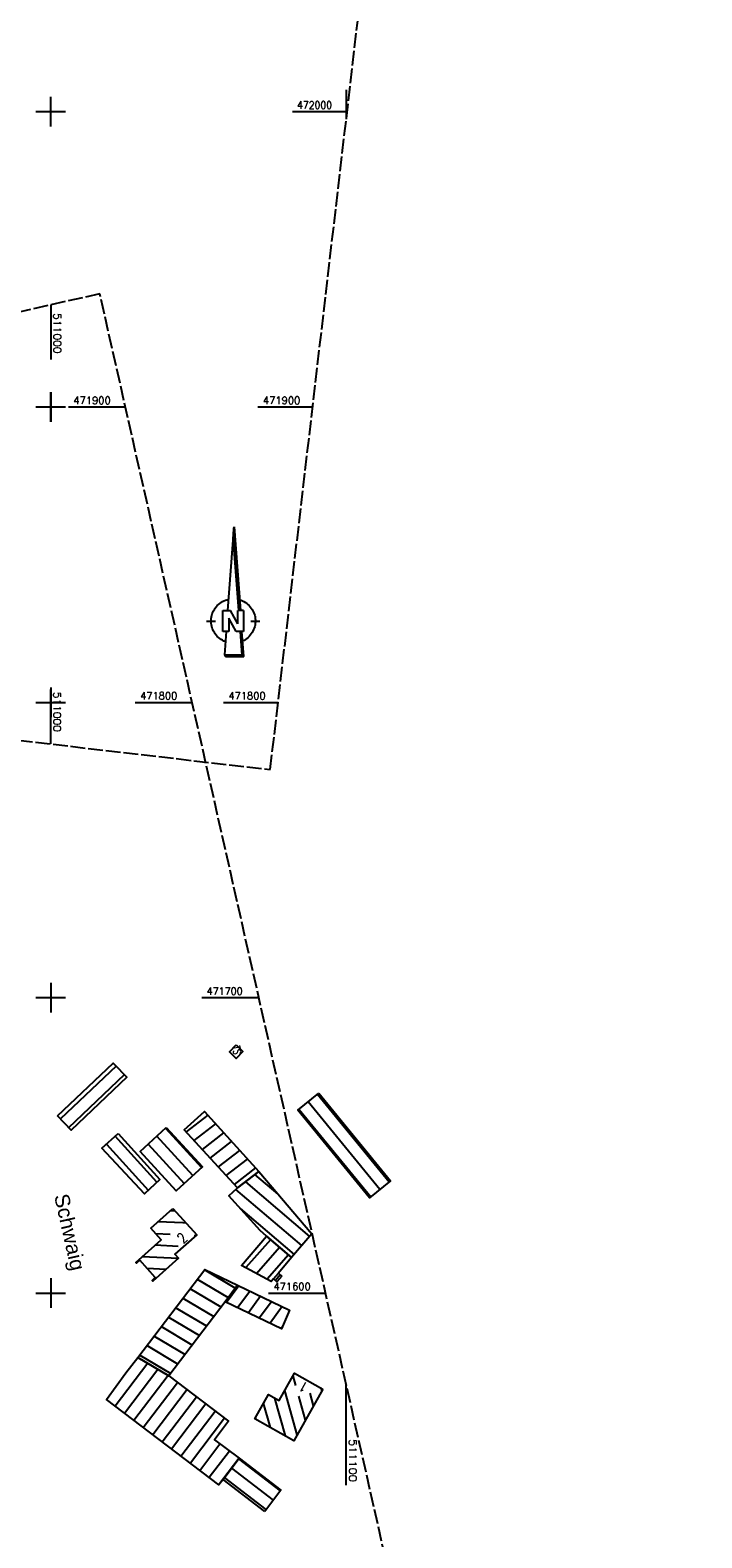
# Model space of a CAD drawing. Extents: x 510563 to 513920, y 467229 to 478797.
# Tile 21 of 67: x 510993 to 511220, y 471517 to 472028. Entities that reach past the tile are written whole.
import ezdxf

# ---------------------------------------------------------------- set-up
doc = ezdxf.new("R2010")
doc.units = 0
doc.header["$LTSCALE"] = 10
doc.header["$MEASUREMENT"] = 0
doc.linetypes.add('LT00', pattern=[0])
doc.linetypes.add('LT14', pattern=[0.6, 0.5, -0.1])
doc.layers.add('-BLATT_94-RAND', color=7, linetype='LT14', plot=False)
doc.layers.add('-BLATT_95-RAND', color=7, linetype='LT14', plot=False)
for name, color, linetype in [('1401', 7, 'Continuous'), ('DFK_BEB_SCHR', 254, 'LT00'), ('DFK_BEBAUUNG', 250, 'LT00'), ('ORTSNAMEN', 250, 'Continuous'), ('V94_RASTER', 250, 'LT00'), ('V95_RASTER', 250, 'LT00')]:
    doc.layers.add(name, color=color, linetype=linetype)
doc.styles.add('Arial', font='ARIAL.TTF')
doc.styles.get("Standard").update_dxf_attribs({"font": 'romans.shx'})

# ---------------------------------------------------------------- blocks, each defined once
blk = doc.blocks.new('SYMB1401')
at = {"layer": '1401'}
for p, q in [((-2.1, -28.35), (0, 0)), ((0, 0), (2.15, -28.35)), ((1.65, -28.35), (-0.25, -3.35)), ((1.7, -28.35), (-0.22, -3.01)), ((1.75, -28.35), (-0.2, -2.68)), ((1.8, -28.35), (-0.17, -2.34)), ((1.85, -28.35), (-0.15, -2.01)), ((1.9, -28.35), (-0.12, -1.68)), ((1.95, -28.35), (-0.1, -1.34)), ((2, -28.35), (-0.07, -1.01)), ((2.05, -28.35), (-0.05, -0.67)), ((2.1, -28.35), (-0.02, -0.34)), ((-3.75, -35.35), (-3.75, -28.35)), ((-3.75, -28.35), (-1.2, -28.35)), ((1.25, -32.8), (-1.2, -28.35)), ((1.25, -32.8), (1.25, -28.35)), ((3.25, -28.35), (1.25, -28.35)), ((3.25, -28.35), (3.25, -35.35)), ((-9.25, -31.85), (-6.25, -31.85)), ((-1.75, -35.35), (-3.75, -35.35)), ((-2.65, -35.35), (-3.25, -43.35)), ((0.7, -35.35), (-1.75, -30.9)), ((-1.75, -30.9), (-1.75, -35.35)), ((3.25, -35.35), (0.7, -35.35)), ((2.75, -43.35), (2.15, -35.35)), ((2.8, -43.4), (2.2, -35.35)), ((3.3, -43.85), (2.65, -35.35)), ((5.75, -31.85), (8.75, -31.85)), ((-3.25, -43.35), (2.75, -43.35)), ((-3.2, -43.4), (2.8, -43.4))]:
    blk.add_line(p, q, dxfattribs=at)
for points in [[(-7.74, -32.11), (-7.75, -31.56), (-7.7, -31.01), (-7.62, -30.47), (-7.51, -29.93), (-7.35, -29.4), (-7.15, -28.89), (-6.92, -28.39), (-6.65, -27.91), (-6.34, -27.45), (-6.01, -27.02), (-5.64, -26.61), (-5.24, -26.23), (-4.82, -25.88), (-4.37, -25.56), (-3.9, -25.28), (-3.41, -25.03), (-2.9, -24.81), (-2.38, -24.64), (-1.85, -24.5)], [(1.85, -24.65), (2.37, -24.82), (2.88, -25.03), (3.37, -25.28), (3.85, -25.57), (4.3, -25.88), (4.72, -26.23), (5.12, -26.61), (5.49, -27.02), (5.83, -27.45), (6.13, -27.91), (6.41, -28.39), (6.64, -28.89), (6.84, -29.4), (7, -29.93), (7.12, -30.47), (7.2, -31.01), (7.24, -31.56), (7.25, -32.11)], [(-2.9, -38.85), (-3.41, -38.64), (-3.9, -38.39), (-4.37, -38.1), (-4.81, -37.78), (-5.24, -37.43), (-5.64, -37.05), (-6, -36.64), (-6.34, -36.21), (-6.64, -35.75), (-6.91, -35.27), (-7.15, -34.78), (-7.35, -34.26), (-7.5, -33.74), (-7.62, -33.2), (-7.7, -32.66), (-7.74, -32.11)], [(-3.15, -43.45), (2.85, -43.45), (2.25, -35.35)], [(-3.1, -43.5), (2.9, -43.5), (2.3, -35.35)], [(-3.05, -43.55), (2.95, -43.55), (2.35, -35.35)], [(-3, -43.6), (3, -43.6), (2.4, -35.35)], [(-2.95, -43.65), (3.05, -43.65), (2.45, -35.35)], [(-2.9, -43.7), (3.1, -43.7), (2.5, -35.35)], [(-2.85, -43.75), (3.15, -43.75), (2.55, -35.35)], [(-2.8, -43.8), (3.2, -43.8), (2.6, -35.35)], [(-2.78, -43.82), (3.25, -43.82), (2.62, -35.35)], [(7.25, -32.11), (7.21, -32.66), (7.13, -33.21), (7.01, -33.74), (6.85, -34.27), (6.65, -34.78), (6.42, -35.28), (6.15, -35.76), (5.84, -36.22), (5.5, -36.66), (5.13, -37.07), (4.74, -37.45), (4.31, -37.8), (3.86, -38.12), (3.39, -38.4), (2.9, -38.65)], [(-3.25, -43.35), (-2.75, -43.85), (3.3, -43.85)]]:
    blk.add_lwpolyline(points, dxfattribs=at)

msp = doc.modelspace()

# ---------------------------------------------------------------- linework, layer by layer
at = {"layer": '-BLATT_94-RAND'}
msp.add_lwpolyline([(510744.52, 472747.01), (510637.26, 471828.25), (511074.29, 471777.23), (511181.55, 472695.99), (510744.52, 472747.01)], dxfattribs=at)
at = {"layer": '-BLATT_95-RAND'}
msp.add_lwpolyline([(510736.69, 471875.13), (510940.32, 470972.83), (511220.28, 471036.01), (511016.64, 471938.32), (510736.69, 471875.13)], dxfattribs=at)
at = {"layer": 'DFK_BEB_SCHR'}
for p, q in [((511022.12, 471676.84), (511003.35, 471658.96)), ((511006.1, 471656.06), (511024.92, 471673.98)), ((511090.23, 471667.28), (511114.48, 471637.61)), ((511084.06, 471662.19), (511108.27, 471632.56)), ((511111.38, 471635.08), (511087.14, 471664.74)), ((511038.84, 471655.79), (511051.06, 471642.47)), ((511053.14, 471660.2), (511045.86, 471654.55)), ((511048.57, 471651.59), (511055.83, 471657.23)), ((511035.95, 471637.54), (511021.84, 471653.14)), ((511048.1, 471639.77), (511035.89, 471653.09)), ((511058.52, 471654.26), (511051.28, 471648.63)), ((511053.99, 471645.67), (511061.22, 471651.28)), ((511018.88, 471650.45), (511033.02, 471634.82)), ((511032.94, 471650.38), (511045.15, 471637.07)), ((511063.91, 471648.31), (511056.7, 471642.71)), ((511059.41, 471639.75), (511066.6, 471645.33)), ((511069.29, 471642.36), (511062.12, 471636.79)), ((511065.86, 471637.61), (511087.58, 471619.16)), ((511076.96, 471633.43), (511069.08, 471640.12)), ((511084.99, 471616.11), (511062.67, 471635.07)), ((511040.56, 471627.94), (511042.09, 471627.86)), ((511064.1, 471628.61), (511082.4, 471613.06)), ((511035.53, 471620.19), (511040.48, 471619.93)), ((511044.72, 471623.72), (511036.32, 471624.15)), ((511045.88, 471623.66), (511044.79, 471623.72)), ((511043.08, 471615.79), (511035.34, 471616.19)), ((511048.54, 471619.52), (511049.14, 471619.49)), ((511074.39, 471618.06), (511066.01, 471608.59)), ((511069.62, 471606.63), (511077.44, 471615.47)), ((511031.1, 471612.4), (511043.18, 471611.78)), ((511080.49, 471612.88), (511073.23, 471604.68)), ((511038.97, 471607.99), (511032.62, 471608.32)), ((511049.58, 471604.65), (511060.05, 471598.43)), ((511062.44, 471601.67), (511052.02, 471607.86)), ((511077.65, 471606.17), (511076.03, 471604.2)), ((511034.31, 471604.23), (511034.77, 471604.2)), ((511057.64, 471595.21), (511047.15, 471601.44)), ((511063.68, 471602.43), (511059.53, 471596.81)), ((511063.2, 471595.05), (511067.35, 471600.67)), ((511052.78, 471588.79), (511042.28, 471595.03)), ((511044.72, 471598.24), (511055.21, 471592)), ((511071.02, 471598.9), (511066.87, 471593.29)), ((511070.55, 471591.54), (511074.69, 471597.14)), ((511078.36, 471595.38), (511074.22, 471589.78)), ((511039.85, 471591.82), (511050.35, 471585.58)), ((511034.98, 471585.41), (511045.49, 471579.17)), ((511047.92, 471582.37), (511037.42, 471588.62)), ((511077.89, 471588.02), (511078.52, 471588.86)), ((511043.06, 471575.96), (511032.55, 471582.2)), ((511032.82, 471576.23), (511021.79, 471561.7)), ((511024.98, 471559.28), (511036.28, 471574.18)), ((511030.11, 471579), (511040.63, 471572.75)), ((511039.74, 471572.12), (511028.16, 471556.86)), ((511031.34, 471554.44), (511042.95, 471569.72)), ((511081.94, 471571.91), (511082.85, 471568.67)), ((511046.13, 471567.29), (511034.53, 471552.02)), ((511037.71, 471549.59), (511049.3, 471564.87)), ((511075.73, 471564.43), (511079.32, 471551.65)), ((511083.38, 471551.97), (511079.17, 471566.99)), ((511083.86, 471565.07), (511086.15, 471556.9)), ((511088.92, 471561.83), (511087.74, 471566.05)), ((511091.39, 471567.84), (511091.69, 471566.76)), ((511052.48, 471562.44), (511040.89, 471547.17)), ((511044.08, 471544.75), (511055.66, 471560.01)), ((511074.39, 471554.41), (511072.05, 471562.73)), ((511058.84, 471557.58), (511047.26, 471542.33)), ((511069.29, 471557.78), (511069.46, 471557.15)), ((511050.44, 471539.91), (511057.28, 471548.92)), ((511060.47, 471546.5), (511053.63, 471537.48)), ((511056.81, 471535.06), (511063.66, 471544.08)), ((511077.72, 471533.06), (511063.61, 471543.87)), ((511061.19, 471540.68), (511075.31, 471529.87)), ((511072.89, 471526.68), (511058.77, 471537.5))]:
    msp.add_line(p, q, dxfattribs=at)
at = {"layer": 'DFK_BEBAUUNG'}
for points in [[(511062.73, 471684, 0), (511065.05, 471681.75, 0), (511062.78, 471679.44, 0), (511060.48, 471681.69, 0), (511062.73, 471684, 0)], [(511002.35, 471660.02, 0), (511021.11, 471677.88, 0), (511021.48, 471677.5, 0), (511025.8, 471673.07, 0), (511006.94, 471655.17, 0), (511002.35, 471660.02, 0)], [(511090.71, 471667.68, 0), (511114.96, 471638, 0), (511107.87, 471632.23, 0), (511083.65, 471661.86, 0), (511090.71, 471667.68, 0)], [(511070.4, 471641.14, 0), (511063.23, 471635.57, 0), (511045.21, 471655.26, 0), (511051.99, 471661.47, 0), (511070.4, 471641.14, 0)], [(511039.1, 471656.03, 0), (511051.32, 471642.71, 0), (511042.41, 471634.57, 0), (511030.23, 471647.89, 0), (511039.1, 471656.03, 0)], [(511022.85, 471654.06, 0), (511036.95, 471638.47, 0), (511031.71, 471633.61, 0), (511017.34, 471649.04, 0), (511022.85, 471654.06, 0)], [(511081.51, 471612.01, 0), (511072.96, 471619.27, 0), (511070.85, 471621.13, 0), (511060.24, 471632.88, 0), (511063.23, 471635.57, 0), (511070.4, 471641.14, 0), (511088.34, 471620.05, 0), (511081.51, 471612.01, 0)], [(511041.37, 471628.66, 0), (511049.42, 471619.74, 0), (511042.04, 471613.15, 0), (511043.22, 471611.82, 0), (511034.53, 471603.99, 0), (511034.3, 471604.24, 0), (511035.4, 471605.23, 0), (511030.14, 471611.08, 0), (511029.04, 471610.09, 0), (511028.81, 471610.36, 0), (511037.43, 471618.06, 0), (511033.91, 471622, 0), (511041.37, 471628.66, 0)], [(511077.03, 471606.73, 0), (511075.33, 471604.81, 0), (511074.58, 471603.95, 0), (511064.56, 471609.37, 0), (511072.96, 471619.27, 0), (511081.51, 471612.01, 0), (511077.03, 471606.73, 0)], [(511040.03, 471571.95, 0), (511029.51, 471578.2, 0), (511052.12, 471607.99, 0), (511063.18, 471602.67, 0), (511059.03, 471597.05, 0), (511040.03, 471571.95, 0)], [(511078.18, 471605.7, 0), (511076.56, 471603.74, 0), (511075.33, 471604.81, 0), (511077.03, 471606.73, 0), (511078.18, 471605.7, 0)], [(511059.03, 471597.05, 0), (511063.18, 471602.67, 0), (511080.76, 471594.22, 0), (511078.12, 471587.91, 0), (511059.03, 471597.05, 0)], [(511063.73, 471544.03, 0), (511058.31, 471536.89, 0), (511056.89, 471535, 0), (511018.83, 471563.96, 0), (511025.48, 471573.02, 0), (511029.51, 471578.2, 0), (511040.03, 471571.95, 0), (511060.13, 471556.6, 0), (511055.43, 471550.32, 0), (511063.73, 471544.03, 0)], [(511092.08, 471567.45, 0), (511082.28, 471550, 0), (511069.06, 471557.38, 0), (511073.65, 471565.58, 0), (511077.25, 471563.59, 0), (511082.46, 471572.84, 0), (511092.08, 471567.45, 0)], [(511072.43, 471526.07, 0), (511058.31, 471536.89, 0), (511063.73, 471544.03, 0), (511077.89, 471533.28, 0), (511072.43, 471526.07, 0)]]:
    msp.add_polyline3d(points, dxfattribs=at)
at = {"layer": 'V94_RASTER'}
for p, q in [((511000, 471995), (511000, 472005)), ((511100, 472007.44), (511100, 471997.44)), ((510995, 472000), (511005, 472000)), ((511081.8, 472000), (511100.3, 472000)), ((511000, 471895), (511000, 471905)), ((511005, 471900), (510995, 471900)), ((511088.62, 471900), (511070.12, 471900)), ((511000, 471785.9), (511000, 471804.4)), ((510995, 471800), (511005, 471800)), ((511058.45, 471800), (511076.95, 471800))]:
    msp.add_line(p, q, dxfattribs=at)
at = {"layer": 'V95_RASTER'}
for p, q in [((511000, 471934.56), (511000, 471916.06)), ((511000, 471905), (511000, 471895)), ((511005, 471900), (510995, 471900)), ((511025.29, 471900), (511006, 471900)), ((511000, 471805), (511000, 471795)), ((510995, 471800), (511005, 471800)), ((511028.57, 471800), (511047.86, 471800)), ((511000, 471705), (511000, 471695)), ((511005, 471700), (510995, 471700)), ((511070.43, 471700), (511051.14, 471700)), ((511000, 471605), (511000, 471595)), ((510995, 471600), (511005, 471600)), ((511073.71, 471600), (511093, 471600)), ((511100, 471534.97), (511100, 471568.98))]:
    msp.add_line(p, q, dxfattribs=at)

# ---------------------------------------------------------------- block references
at = {"layer": '1401'}
msp.add_blockref('SYMB1401', (511062.02, 471859.39), dxfattribs=at)

# ---------------------------------------------------------------- texts
at = {"layer": 'DFK_BEBAUUNG', "width": 0.75}
for s, height, rotation, p in [('TS', 2.5, 282.7179, (511061.4, 471683.37)), ('2', 3.6, 41.7646, (511044.81, 471616.56)), ('1', 3.6, -209.2624, (511087.46, 471569.24))]:
    msp.add_text(s, height=height, rotation=rotation, dxfattribs=at).set_placement(p)
at = {"layer": 'ORTSNAMEN', "style": 'Arial'}
msp.add_text('Schwaig', height=5, rotation=282.7179, dxfattribs=at).set_placement((511001.13, 471632.94))
at = {"layer": 'V94_RASTER'}
for s, rotation, width, p in [(' 472000', 0.0005, 0.918, (511081.8, 472001)), (' 471900', 0.0005, 0.983, (511070.12, 471901)), (' 511000', 270.0005, 1.058, (511000.96, 471805.42)), (' 471800', 0.0005, 0.979, (511058.45, 471801))]:
    msp.add_text(s, height=2.5, rotation=rotation, dxfattribs=dict(at, width=width)).set_placement(p)
at = {"layer": 'V95_RASTER'}
for s, rotation, width, p in [(' 511000', 269.9998, 1.058, (511001, 471933.56)), (' 471900', 359.9998, 0.983, (511006, 471901)), (' 471800', 359.9998, 0.979, (511028.57, 471801)), (' 471700', 359.9998, 0.948, (511051.14, 471701)), (' 471600', 359.9998, 0.979, (511073.71, 471601)), (' 511100', 269.9998, 1.127, (511101, 471552.47))]:
    msp.add_text(s, height=2.5, rotation=rotation, dxfattribs=dict(at, width=width)).set_placement(p)

doc.saveas('drawing.dxf')
